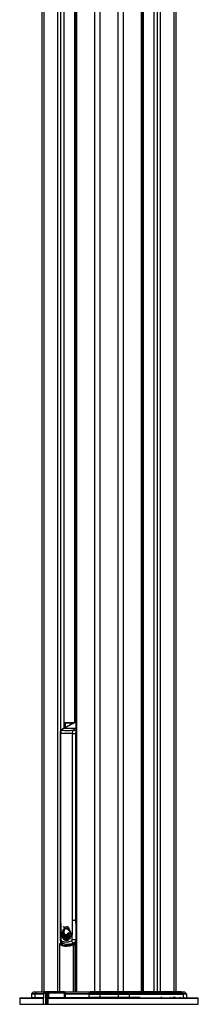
# Model space of a CAD drawing. Header units: millimetres. Extents: x 10 to 13239, y 20 to 10604.
# Tile 102 of 132: x 10162 to 10357, y 883 to 1959. Entities that reach past the tile are written whole.
import ezdxf

# ---------------------------------------------------------------- set-up
doc = ezdxf.new("R2010")
doc.units = ezdxf.units.MM

msp = doc.modelspace()

# ---------------------------------------------------------------- linework, layer by layer
at = {"color": 7, "linetype": 'Continuous', "lineweight": 25}
for p, q in [((10186.49, 896.57), (10186.49, 3770.57)), ((10210.6, 1185.05), (10210.6, 3770.57)), ((10223.17, 3770.57), (10223.17, 896.57)), ((10295.71, 896.57), (10295.71, 2698.17)), ((10308.28, 2690.6), (10308.28, 896.57)), ((10332.39, 2693.35), (10332.39, 896.57)), ((10218.86, 1189.3), (10209.24, 1184.36)), ((10221.66, 1190.59), (10209.78, 1184.48)), ((10222.51, 1184.48), (10209.78, 1184.48)), ((10222.36, 1191.07), (10210.6, 1190.62)), ((10211.66, 1189.99), (10210.96, 1189.99)), ((10220.84, 1190.32), (10220.16, 1190.32)), ((10221.12, 1190.46), (10220.59, 1190.19)), ((10221.87, 1190.78), (10221.12, 1190.46)), ((10222.37, 1191.07), (10222.37, 1191.07)), ((10205.96, 1179.11), (10205.96, 974.57)), ((10206.61, 1179.11), (10206.61, 974.57)), ((10219.5, 1179.11), (10222.96, 1179.11)), ((10219.5, 974.57), (10219.5, 1179.11)), ((10222.96, 1179.11), (10222.96, 974.57)), ((10222.96, 974.57), (10219.5, 974.57)), ((10208.17, 959.12), (10208.18, 959.12)), ((10208.18, 960.33), (10208.25, 960.33)), ((10208.18, 959.12), (10208.19, 960.33)), ((10208.18, 960.33), (10208.19, 960.33)), ((10210.5, 960.18), (10208.18, 959.12)), ((10208.19, 960.33), (10210.28, 960.66)), ((10208.22, 960.72), (10208.41, 961.87)), ((10210.28, 960.66), (10208.22, 960.72)), ((10208.22, 958.62), (10210.5, 960.18)), ((10208.46, 957.29), (10208.22, 958.62)), ((10208.24, 959.12), (10208.31, 959.12)), ((10208.25, 960.33), (10208.26, 960.33)), ((10208.35, 958.62), (10208.28, 958.62)), ((10208.41, 961.87), (10210.07, 961.33)), ((10208.41, 961.87), (10208.41, 961.87)), ((10210.76, 959.8), (10208.46, 957.29)), ((10208.48, 961.87), (10208.55, 961.87)), ((10210.07, 961.33), (10208.51, 962.24)), ((10208.59, 956.81), (10210.76, 959.8)), ((10209.49, 960.63), (10209.56, 960.63)), ((10209.58, 967.98), (10209.89, 967.7)), ((10209.65, 967.98), (10209.85, 967.8)), ((10210.11, 961.33), (10210.07, 961.33)), ((10210.33, 960.66), (10210.28, 960.66)), ((10210.29, 960.64), (10210.47, 960.66)), ((10210.55, 960.18), (10210.5, 960.18)), ((10210.72, 959.58), (10210.88, 959.8)), ((10210.81, 959.8), (10210.76, 959.8)), ((10211.06, 959.46), (10211, 959.46)), ((10211.03, 959.14), (10211.13, 959.46)), ((10211.24, 966.14), (10212.63, 966.72)), ((10211.43, 959.17), (10211.37, 959.17)), ((10211.54, 958.88), (10211.57, 959.17)), ((10211.69, 967.19), (10211.76, 967.19)), ((10211.91, 958.86), (10211.84, 958.86)), ((10212.47, 959.1), (10212.54, 959.1)), ((10212.54, 958.86), (10212.47, 958.86)), ((10212.65, 965.79), (10212.55, 965.79)), ((10212.7, 966.72), (10212.63, 966.72)), ((10212.68, 965.78), (10212.83, 965.74)), ((10213.43, 967.58), (10213.15, 967.45)), ((10213.36, 959.01), (10213.29, 959.01)), ((10214.02, 967.63), (10213.5, 967.58)), ((10214.2, 959.73), (10214.14, 959.73)), ((10214.7, 961.06), (10214.77, 961.06)), ((10214.77, 966.42), (10214.71, 966.42)), ((10214.83, 965.15), (10214.77, 965.15)), ((10214.77, 961.06), (10214.84, 961.06)), ((10214.89, 966), (10214.94, 966)), ((10217.96, 959.8), (10217.67, 957.36)), ((10217.76, 961.07), (10218.05, 960.53)), ((10217.91, 960.53), (10217.92, 960.53)), ((10217.94, 959.8), (10217.96, 959.8)), ((10205.18, 948.42), (10205.18, 897.02)), ((10209.45, 949.71), (10206.09, 949.42)), ((10208.46, 957.29), (10208.46, 957.29)), ((10208.53, 957.29), (10208.6, 957.29)), ((10209.14, 955.48), (10208.59, 956.81)), ((10208.59, 956.81), (10208.59, 956.81)), ((10208.73, 956.81), (10208.66, 956.81)), ((10210.32, 953.88), (10209.4, 955.01)), ((10209.43, 955.01), (10209.4, 955.01)), ((10209.57, 955.01), (10209.5, 955.01)), ((10211.94, 952.91), (10210.71, 953.55)), ((10210.76, 953.55), (10210.71, 953.55)), ((10210.9, 953.55), (10210.83, 953.55)), ((10213.94, 952.88), (10212.47, 952.79)), ((10212.54, 952.79), (10212.47, 952.79)), ((10215.92, 954.11), (10214.45, 953.07)), ((10214.51, 953.07), (10214.58, 953.07)), ((10214.58, 953.07), (10214.65, 953.07)), ((10214.68, 948.57), (10215.39, 948.57)), ((10217.42, 956.56), (10216.37, 954.62)), ((10217.66, 957.36), (10217.67, 957.36)), ((10220.81, 948.42), (10222.13, 948.42)), ((10221.1, 949.94), (10220.86, 950.19)), ((10223.17, 949.55), (10221.4, 949.42)), ((10174.74, 894.1), (10174.61, 890.55)), ((10178.38, 894.1), (10174.74, 894.1)), ((10176.53, 896.27), (10175.03, 894.77)), ((10175.03, 894.77), (10178.62, 894.77)), ((10179.87, 896.27), (10176.53, 896.27)), ((10177.24, 896.57), (10180.46, 896.57)), ((10178.38, 894.1), (10178.28, 890.55)), ((10179.87, 896.27), (10178.62, 894.77)), ((10180.46, 896.57), (10187.9, 896.57)), ((10187.74, 894.84), (10187.45, 883.32)), ((10187.88, 894.83), (10187.6, 883.32)), ((10187.9, 896.56), (10187.84, 895.82)), ((10188.44, 895.82), (10187.84, 895.82)), ((10190.42, 894.83), (10187.88, 894.83)), ((10188.4, 897.02), (10210.27, 897.02)), ((10188.6, 895.82), (10191.12, 895.82)), ((10190.42, 883.32), (10190.42, 894.83)), ((10191.12, 895.82), (10192.57, 895.82)), ((10191.13, 894.83), (10191.13, 883.32)), ((10192.78, 895.33), (10191.48, 895.33)), ((10210.84, 895.82), (10192.57, 895.82)), ((10192.73, 890.56), (10192.78, 895.33)), ((10192.78, 895.33), (10192.78, 895.33)), ((10193.39, 895.33), (10193.39, 895.32)), ((10210.73, 895.33), (10193.39, 895.33)), ((10210.82, 890.55), (10210.72, 894.1)), ((10210.73, 895.11), (10210.73, 895.33)), ((10210.77, 896.57), (10238.79, 896.57)), ((10210.84, 895.82), (10210.77, 896.56)), ((10211.42, 895.67), (10211.46, 894.77)), ((10211.46, 894.77), (10237.56, 894.77)), ((10211.56, 894.1), (10211.66, 890.55)), ((10237.4, 894.1), (10211.56, 894.1)), ((10237.4, 894.1), (10237.33, 890.55)), ((10237.4, 894.1), (10249.45, 894.1)), ((10238.4, 896.27), (10237.56, 894.77)), ((10249.45, 894.77), (10237.56, 894.77)), ((10238.4, 896.27), (10249.45, 896.27)), ((10249.45, 896.57), (10238.79, 896.57)), ((10269.43, 896.57), (10249.45, 896.57)), ((10249.45, 896.27), (10249.45, 894.77)), ((10249.45, 896.27), (10269.43, 896.27)), ((10269.43, 894.77), (10249.45, 894.77)), ((10249.45, 894.1), (10249.45, 890.55)), ((10249.45, 894.1), (10269.43, 894.1)), ((10280.09, 896.57), (10269.43, 896.57)), ((10269.43, 896.27), (10269.43, 894.77)), ((10269.43, 896.27), (10280.48, 896.27)), ((10281.31, 894.77), (10269.43, 894.77)), ((10269.43, 894.1), (10269.43, 890.55)), ((10269.43, 894.1), (10281.48, 894.1)), ((10338.42, 896.57), (10280.09, 896.57)), ((10280.48, 896.27), (10281.31, 894.77)), ((10280.48, 896.27), (10339.01, 896.27)), ((10340.26, 894.77), (10281.31, 894.77)), ((10281.48, 894.1), (10281.55, 890.55)), ((10281.48, 894.1), (10340.5, 894.1)), ((10338.42, 896.57), (10341.64, 896.57)), ((10339.01, 896.27), (10340.26, 894.77)), ((10342.35, 896.27), (10339.01, 896.27)), ((10340.26, 894.77), (10343.85, 894.77)), ((10340.5, 894.1), (10340.6, 890.55)), ((10344.14, 894.1), (10340.5, 894.1)), ((10342.35, 896.27), (10343.85, 894.77)), ((10344.14, 894.1), (10344.27, 890.55)), ((10162.01, 889.58), (10161.84, 883.32)), ((10162.51, 890.07), (10187.62, 890.07)), ((10173.16, 890.35), (10173.16, 890.07)), ((10173.21, 890.32), (10173.21, 890.07)), ((10174.61, 890.55), (10178.28, 890.55)), ((10187.6, 883.32), (10190.42, 883.32)), ((10191.13, 883.32), (10191.87, 883.32)), ((10191.87, 883.32), (10191.91, 889.58)), ((10192.6, 890.56), (10192.73, 890.56)), ((10192.96, 890.07), (10356.37, 890.07)), ((10193.34, 890.55), (10210.82, 890.55)), ((10211.66, 890.55), (10237.33, 890.55)), ((10249.45, 890.55), (10237.33, 890.55)), ((10269.43, 890.55), (10249.45, 890.55)), ((10281.55, 890.55), (10269.43, 890.55)), ((10293.6, 890.32), (10293.6, 890.07)), ((10296.27, 890.35), (10296.27, 890.07)), ((10297.09, 890.35), (10297.09, 890.07)), ((10298, 890.35), (10298, 890.07)), ((10299.3, 890.35), (10299.3, 890.07)), ((10301.04, 890.35), (10301.04, 890.07)), ((10301.08, 890.32), (10301.08, 890.35)), ((10302.64, 890.07), (10302.64, 890.35)), ((10305.04, 890.07), (10305.04, 890.35)), ((10307.51, 890.07), (10307.51, 890.35)), ((10309.59, 890.07), (10309.59, 890.35)), ((10310.73, 890.07), (10310.73, 890.35)), ((10310.81, 890.07), (10310.81, 890.35)), ((10312.72, 890.35), (10312.72, 890.07)), ((10315.19, 890.07), (10315.19, 890.35)), ((10315.36, 890.32), (10316.18, 890.32)), ((10316.18, 890.32), (10316.18, 890.07)), ((10316.18, 890.32), (10317.17, 890.32)), ((10317.17, 890.32), (10317.17, 890.07)), ((10317.17, 890.32), (10318.19, 890.32)), ((10318.19, 890.32), (10318.19, 890.07)), ((10318.19, 890.32), (10319.18, 890.32)), ((10318.25, 890.35), (10318.25, 890.32)), ((10319.18, 890.32), (10319.18, 890.07)), ((10321.12, 890.32), (10321.12, 890.07)), ((10322.36, 890.32), (10322.36, 890.07)), ((10324.5, 890.07), (10324.5, 890.35)), ((10324.5, 890.32), (10324.83, 890.32)), ((10324.83, 890.32), (10324.83, 890.07)), ((10325.24, 890.32), (10325.24, 890.07)), ((10325.24, 890.32), (10325.86, 890.32)), ((10325.86, 890.32), (10325.86, 890.07)), ((10326.23, 890.32), (10326.28, 890.32)), ((10326.28, 890.32), (10326.28, 890.07)), ((10326.28, 890.32), (10326.46, 890.32)), ((10326.46, 890.32), (10326.46, 890.07)), ((10327.16, 890.32), (10327.16, 890.07)), ((10328.34, 890.32), (10328.34, 890.07)), ((10328.72, 890.07), (10328.72, 890.35)), ((10328.88, 890.32), (10330.63, 890.32)), ((10330.63, 890.32), (10330.63, 890.07)), ((10330.63, 890.32), (10331.39, 890.32)), ((10331.39, 890.32), (10331.39, 890.07)), ((10331.48, 890.07), (10331.48, 890.32)), ((10331.51, 890.32), (10332.61, 890.32)), ((10332.16, 890.35), (10332.16, 890.32)), ((10332.53, 890.35), (10332.53, 890.32)), ((10332.61, 890.32), (10332.61, 890.07)), ((10332.95, 890.32), (10332.95, 890.07)), ((10332.95, 890.32), (10333.76, 890.32)), ((10333.76, 890.32), (10333.76, 890.07)), ((10334.44, 890.35), (10334.44, 890.07)), ((10336.43, 890.07), (10336.43, 890.35)), ((10336.6, 890.32), (10338.57, 890.32)), ((10338.57, 890.32), (10338.57, 890.07)), ((10338.57, 890.32), (10338.77, 890.32)), ((10338.77, 890.32), (10338.77, 890.07)), ((10338.77, 890.32), (10338.96, 890.32)), ((10338.96, 890.32), (10338.96, 890.07)), ((10339.39, 890.07), (10339.39, 890.35)), ((10341.86, 890.32), (10341.86, 890.07)), ((10342.81, 890.07), (10342.81, 890.35)), ((10345.71, 890.07), (10345.71, 890.35)), ((10357.04, 883.32), (10356.87, 889.58))]:
    msp.add_line(p, q, dxfattribs=at)
at = {"color": 8, "linetype": 'Continuous', "lineweight": 25}
for p, q in [((10188.17, 3770.57), (10188.17, 896.96)), ((10203.41, 897.02), (10203.41, 3770.57)), ((10206.49, 3770.57), (10206.49, 1181.51)), ((10210.39, 1184.94), (10210.39, 3770.57)), ((10223.86, 3770.57), (10223.86, 896.57)), ((10243.91, 896.57), (10243.91, 3770.57)), ((10249.45, 3770.57), (10249.45, 896.57)), ((10269.43, 896.57), (10269.43, 3770.57)), ((10274.97, 3770.57), (10274.97, 896.57)), ((10222.23, 1191.06), (10222.23, 3076.81)), ((10295.02, 896.57), (10295.02, 2699.71)), ((10296.65, 2695.26), (10296.65, 896.57)), ((10308.49, 2690.6), (10308.49, 896.57)), ((10312.38, 896.57), (10312.38, 2690.6)), ((10315.47, 2690.6), (10315.47, 896.57)), ((10330.71, 896.57), (10330.71, 2692.78)), ((10222.37, 1191.07), (10210.6, 1190.62)), ((10210.6, 1190.49), (10211.31, 1190.49)), ((10210.96, 1189.99), (10210.6, 1189.99)), ((10210.96, 1185.24), (10210.96, 1189.99)), ((10211.31, 1190.49), (10222.26, 1190.88)), ((10219.56, 1190.27), (10211.66, 1189.99)), ((10211.66, 1189.99), (10211.66, 1185.6)), ((10223.17, 1190.59), (10221.66, 1190.59)), ((10223.17, 1190.99), (10222.26, 1190.84)), ((10222.51, 1184.48), (10223.17, 1184.82)), ((10205.96, 1179.11), (10206.61, 1179.11)), ((10205.96, 974.57), (10206.61, 974.57)), ((10222.96, 974.57), (10223.17, 977.81)), ((10211.3, 966.14), (10211.24, 966.14)), ((10213.36, 967.58), (10213.29, 967.58)), ((10205.44, 948.42), (10205.18, 948.42)), ((10205.44, 948.42), (10205.44, 897.02)), ((10209.63, 949.62), (10206.43, 949.35)), ((10206.43, 949.35), (10207.49, 948.84)), ((10206.49, 952.34), (10206.49, 949.45)), ((10220.81, 896.57), (10220.81, 948.42)), ((10222.13, 948.42), (10222.13, 896.57)), ((10187.72, 894.1), (10178.38, 894.1)), ((10178.62, 894.77), (10187.74, 894.77)), ((10187.88, 896.27), (10179.87, 896.27)), ((10210.77, 896.56), (10187.9, 896.56)), ((10238.4, 896.27), (10210.8, 896.27)), ((10161.84, 883.32), (10187.45, 883.32)), ((10187.61, 889.58), (10162.01, 889.58)), ((10178.28, 890.55), (10187.63, 890.55)), ((10187.45, 883.32), (10187.6, 883.32)), ((10192.57, 883.32), (10357.04, 883.32)), ((10356.87, 889.58), (10192.6, 889.58)), ((10293.35, 890.55), (10281.55, 890.55)), ((10317.2, 890.55), (10316.24, 890.55)), ((10327.02, 890.55), (10326.66, 890.55)), ((10331.97, 890.55), (10329.03, 890.55)), ((10337.67, 890.55), (10336.82, 890.55)), ((10340.6, 890.55), (10341.5, 890.55)), ((10343.61, 890.55), (10344.27, 890.55))]:
    msp.add_line(p, q, dxfattribs=at)
at = {"color": 8, "linetype": 'Continuous', "lineweight": 25, "flags": 128}
for points in [[(10209.24, 1184.36), (10209.44, 1184.44), (10209.78, 1184.48)], [(10222.51, 1184.48), (10222.86, 1184.44), (10223.17, 1184.33)], [(10206.43, 949.35), (10206.25, 949.41), (10206.09, 949.42)], [(10218.7, 948.98), (10219.02, 948.87), (10219.8, 948.63)], [(10220.81, 948.42), (10220.76, 948.6), (10220.75, 948.77), (10220.76, 948.93), (10220.8, 949.07), (10220.87, 949.19), (10220.96, 949.27), (10220.99, 949.3)], [(10222.13, 948.42), (10222.1, 948.66), (10222.03, 948.89), (10221.93, 949.09), (10221.81, 949.25), (10221.66, 949.36), (10221.5, 949.41), (10221.4, 949.42)]]:
    msp.add_lwpolyline(points, dxfattribs=at)
at = {"color": 7, "linetype": 'Continuous', "lineweight": 25, "flags": 128}
for points in [[(10210.29, 961.42), (10210.19, 962.18), (10210.25, 963.27), (10210.57, 964.28), (10211.09, 965.08), (10211.78, 965.6), (10212.54, 965.78)], [(10210.39, 959.99), (10210.41, 960), (10210.69, 960.18)], [(10210.6, 959.34), (10210.68, 959.44), (10210.95, 959.8)], [(10211.83, 967.19), (10211.47, 967.21), (10211.34, 967.23)], [(10211.83, 967.19), (10211.47, 967.21), (10211.34, 967.23)], [(10218.83, 948.31), (10218.6, 948.38), (10217.75, 948.69)], [(10221.5, 950.03), (10221.34, 949.97), (10221.1, 949.94)], [(10193.39, 895.32), (10193.38, 894.32), (10193.34, 890.55)], [(10249.45, 896.27), (10249.45, 896.34), (10249.45, 896.4), (10249.45, 896.45), (10249.45, 896.49), (10249.45, 896.52), (10249.45, 896.55), (10249.45, 896.56), (10249.45, 896.57)], [(10249.45, 894.1), (10249.45, 894.19), (10249.45, 894.29), (10249.45, 894.38), (10249.45, 894.47), (10249.45, 894.55), (10249.45, 894.63), (10249.45, 894.7), (10249.45, 894.77)], [(10269.43, 896.57), (10269.43, 896.56), (10269.43, 896.55), (10269.43, 896.52), (10269.43, 896.49), (10269.43, 896.45), (10269.43, 896.4), (10269.43, 896.34), (10269.43, 896.27)], [(10269.43, 894.1), (10269.43, 894.19), (10269.43, 894.29), (10269.43, 894.38), (10269.43, 894.47), (10269.43, 894.55), (10269.43, 894.63), (10269.43, 894.7), (10269.43, 894.77)], [(10192.6, 889.58), (10192.6, 888.58), (10192.57, 884.58), (10192.57, 883.32)], [(10193.34, 890.55), (10193.34, 890.45), (10193.32, 890.36), (10193.3, 890.28), (10193.26, 890.21), (10193.22, 890.15), (10193.18, 890.1), (10193.13, 890.08), (10193.08, 890.07)], [(10237.06, 890.07), (10237.11, 890.08), (10237.16, 890.1), (10237.21, 890.15), (10237.25, 890.21), (10237.28, 890.28), (10237.31, 890.36), (10237.33, 890.45), (10237.33, 890.55)], [(10249.45, 890.07), (10249.45, 890.08), (10249.45, 890.1), (10249.45, 890.15), (10249.45, 890.21), (10249.45, 890.28), (10249.45, 890.36), (10249.45, 890.45), (10249.45, 890.55)], [(10269.43, 890.07), (10269.43, 890.08), (10269.43, 890.1), (10269.43, 890.15), (10269.43, 890.21), (10269.43, 890.28), (10269.43, 890.36), (10269.43, 890.45), (10269.43, 890.55)], [(10281.82, 890.07), (10281.77, 890.08), (10281.72, 890.1), (10281.67, 890.15), (10281.63, 890.21), (10281.6, 890.28), (10281.57, 890.36), (10281.55, 890.45), (10281.55, 890.55)]]:
    msp.add_lwpolyline(points, dxfattribs=at)
at = {"color": 7, "linetype": 'Continuous', "lineweight": 25}
for centre, radius, start, end in [((10212.53, 1179.35), 5.82, 118.20232, 144.93845), ((10211.41, 1190.05), 0.451, 103.1991, 187.68203), ((10211.21, 1190.04), 0.454, 352.9176, 77.60947), ((10220.44, 1185.38), 4.94, 93.25692, 148.86876), ((10225.26, 1179.35), 5.82, 118.20232, 144.93845), ((10223.72, 1186.58), 4.51, 108.88183, 117.2643), ((10217.93, 959.67), 9.78, 176.16291, 183.25956), ((10206.03, 967.09), 8.26, 285.03225, 303.19023), ((10208.24, 967.08), 6.75, 269.49058, 288.02581), ((10217.53, 959.72), 9.37, 166.68474, 173.83114), ((10209.56, 970.16), 9.53, 261.84626, 274.58912), ((10204.75, 966.35), 8.47, 294.16442, 313.26497), ((10217.49, 959.62), 9.33, 186.15528, 194.49559), ((10218, 959.67), 9.78, 176.16291, 183.25956), ((10206.1, 967.09), 8.26, 285.03225, 303.19023), ((10208.31, 967.08), 6.75, 269.49058, 288.02581), ((10217.6, 959.72), 9.37, 166.68474, 173.83114), ((10209.64, 970.16), 9.53, 261.84626, 274.58912), ((10204.82, 966.35), 8.47, 294.16442, 313.26497), ((10217.56, 959.62), 9.33, 186.15528, 194.49559), ((10208.38, 967.08), 6.75, 269.49058, 288.02581), ((10209.7, 970.1), 9.47, 261.82102, 270.029), ((10204.89, 966.35), 8.47, 294.16442, 313.26497), ((10217.63, 959.62), 9.33, 186.15528, 194.49559), ((10211.58, 968.91), 7.72, 245.75182, 259.06103), ((10199.66, 967.89), 13.78, 309.69001, 324.05736), ((10211.65, 968.91), 7.72, 245.75182, 259.06103), ((10214.6, 960.82), 6.25, 121.7828, 166.83741), ((10214.55, 971.03), 10.66, 235.50554, 245.44773), ((10199.73, 967.89), 13.78, 309.69001, 324.05736), ((10199.84, 967.77), 13.62, 309.64956, 322.13314), ((10211.76, 969.02), 7.83, 245.80833, 255.86533), ((10214.67, 960.82), 6.25, 121.7828, 166.83741), ((10214.62, 971.03), 10.66, 235.50554, 245.44773), ((10198.91, 966.32), 13.57, 315.52212, 331.28047), ((10198.98, 966.32), 13.57, 315.52212, 331.28047), ((10199.05, 966.32), 13.57, 315.52212, 331.28047), ((10196.83, 963.82), 14.89, 325.90295, 342.94236), ((10197.11, 963.7), 14.65, 325.83462, 339.96792), ((10197.11, 963.7), 14.64, 325.83461, 339.96793), ((10193.6, 963.35), 17.89, 332.22683, 347.42422), ((10193.67, 963.35), 17.89, 332.22683, 347.42422), ((10212.45, 970.73), 4.02, 223.05158, 273.56719), ((10211.75, 970.78), 3.58, 231.2911, 296.67785), ((10193.74, 963.35), 17.89, 332.22683, 347.42422), ((10209.64, 970.16), 9.53, 269.99633, 274.58646), ((10211.96, 970.94), 3.75, 232.04865, 269.14678), ((10184.45, 961.87), 27.11, 342.87642, 354.28154), ((10184.62, 961.84), 27.01, 342.86606, 353.00598), ((10195.66, 964.33), 16.29, 337.41829, 342.60016), ((10190.85, 958.78), 20.59, 345.29297, 1.07423), ((10190.92, 958.78), 20.59, 345.29297, 1.07423), ((10190.99, 958.78), 20.59, 345.29297, 1.07423), ((10214.76, 959.78), 7.24, 106.54274, 118.52169), ((10214.83, 959.78), 7.24, 106.54274, 118.52169), ((10192.21, 953.74), 20.35, 357.30619, 14.56746), ((10191.35, 955.54), 20.83, 352.74267, 9.1805), ((10192.28, 953.74), 20.35, 357.30619, 14.56746), ((10192.36, 953.74), 20.35, 357.30619, 14.56746), ((10191.39, 955.54), 20.86, 352.75002, 7.16477), ((10196.71, 950.25), 18.02, 8.99613, 28.55309), ((10194.58, 951.3), 19.49, 4.65728, 22.83344), ((10196.78, 950.25), 18.02, 8.99613, 28.55309), ((10212.45, 961.14), 2.05, 276.12739, 324.94858), ((10196.85, 950.25), 18.02, 8.99613, 28.55309), ((10194.5, 951.28), 19.64, 4.69534, 20.88787), ((10204.73, 949.78), 12.63, 22.51979, 46.90216), ((10201.3, 949.47), 15.38, 17.55942, 38.349), ((10204.8, 949.78), 12.63, 22.51979, 46.90216), ((10204.87, 949.78), 12.63, 22.51979, 46.90216), ((10201.26, 949.42), 15.5, 17.60244, 37.01854), ((10210.16, 950.1), 10.45, 44.0604, 67.21861), ((10206.88, 949.07), 12.93, 35.37381, 55.49599), ((10210.23, 950.1), 10.45, 44.0604, 67.21861), ((10210.3, 950.1), 10.45, 44.0604, 67.21861), ((10206.91, 949.04), 12.98, 35.39367, 54.83259), ((10213.41, 952.91), 8.25, 56.65297, 81.03188), ((10213.48, 952.91), 8.25, 56.65297, 81.03188), ((10197.9, 950.55), 22.36, 26.50214, 40.77611), ((10197.97, 950.55), 22.36, 26.50214, 40.77611), ((10198.32, 950.76), 22.01, 29.13212, 40.83135), ((10195.54, 952.16), 23.88, 20.49913, 33.31406), ((10213.5, 952.8), 8.37, 56.74016, 76.11861), ((10195.61, 952.16), 23.88, 20.49913, 33.31406), ((10208.39, 959.66), 9.56, 346.09441, 0.83803), ((10208.46, 959.66), 9.56, 346.09441, 0.83803), ((10206.18, 948.42), 1, 94.91546, 180), ((10206.6, 948.17), 1.19, 98.34089, 167.79936), ((10216.13, 959.21), 7.91, 197.63703, 208.15376), ((10216.2, 959.21), 7.91, 197.63703, 208.15376), ((10216.27, 959.21), 7.91, 197.63703, 208.15376), ((10214.38, 958.16), 5.87, 212.44673, 226.81506), ((10214.49, 958.19), 5.91, 212.47415, 225.41544), ((10214.52, 958.16), 5.87, 212.44673, 226.81506), ((10213.24, 956.82), 4.1, 232.81227, 252.54633), ((10213.38, 956.82), 4.1, 232.81227, 252.54633), ((10213.05, 956.24), 3.49, 261.63465, 285.86361), ((10212.61, 957.24), 4.59, 294.50967, 316.8935), ((10210.57, 958.94), 7.25, 323.44218, 340.82792), ((10210.64, 958.94), 7.25, 323.44218, 340.82792), ((10221.46, 953.14), 3, 191.83708, 258.54505), ((10222.92, 1048.98), 95.12, 267.80964, 270.1573), ((10221.47, 948.42), 1, 94.27551, 118.59275), ((10175.74, 894.07), 1, 135, 178), ((10177.24, 895.57), 1, 90, 135), ((10179.48, 894.08), 1.1, 141.2019, 178.9958), ((10180.48, 895.8), 0.77, 91.16368, 141.73675), ((10188.4, 896.52), 0.5, 90, 175), ((10188.44, 895.32), 0.5, 90, 159.68863), ((10190.78, 877.78), 17.06, 88.81248, 91.18752), ((10191.04, 895.38), 0.443, 352.70162, 78.7741), ((10193.26, 907.47), 12.16, 267.74044, 270.63616), ((10193.08, 904.94), 9.61, 268.16929, 271.83071), ((10210.23, 895.32), 0.5, 1.98651, 90.00627), ((10210.27, 896.52), 0.5, 5, 90), ((10211.14, 897.62), 3.54, 263.22778, 276.77222), ((10211.23, 895.23), 0.514, 193.41294, 297.66595), ((10238.88, 894.1), 1.47, 152.90347, 180.01596), ((10238.84, 896.09), 0.483, 96.39593, 157.18679), ((10280.04, 896.09), 0.483, 22.81321, 83.60407), ((10280, 894.1), 1.47, 359.98404, 27.09653), ((10338.4, 895.8), 0.77, 38.26325, 88.83632), ((10339.4, 894.08), 1.1, 1.0042, 38.7981), ((10341.64, 895.57), 1, 45, 90), ((10343.14, 894.07), 1, 2, 45), ((10162.09, 883.32), 0.25, 178.5, 270), ((10162.51, 889.57), 0.5, 90, 178.5), ((10174.11, 890.57), 0.5, 270, 358), ((10177.82, 890.53), 0.461, 275.49035, 2.97626), ((10187.28, 890.57), 0.5, 270, 313.92442), ((10187.7, 883.32), 0.25, 179.28744, 270), ((10187.82, 883.29), 0.225, 171.18919, 258.39276), ((10190.64, 883.29), 0.225, 171.18919, 258.39276), ((10190.91, 883.29), 0.225, 281.60855, 8.809), ((10191.65, 883.29), 0.225, 281.60855, 8.809), ((10192.34, 903.09), 13.51, 268.16023, 271.11396), ((10192.79, 883.29), 0.225, 170.34508, 257.10017), ((10193.04, 890.5), 0.444, 172.70409, 258.75844), ((10193.17, 890.5), 0.444, 172.70409, 258.75844), ((10193.21, 902.87), 12.32, 267.75059, 270.59945), ((10211.32, 890.57), 0.499, 181.83426, 269.81177), ((10211.24, 894.24), 3.72, 263.55798, 276.44202), ((10211.22, 890.49), 0.437, 282.72034, 7.37053), ((10344.77, 890.57), 0.5, 182, 210.68315), ((10356.37, 889.57), 0.5, 1.5, 90), ((10356.79, 883.32), 0.25, 270, 1.5)]:
    msp.add_arc(centre, radius, start, end, dxfattribs=at)
at = {"color": 8, "linetype": 'Continuous', "lineweight": 25}
for centre, radius, start, end in [((10221.65, 1189.42), 1.17, 89.43986, 116.90227), ((10222.26, 1189.63), 1.21, 89.81856, 108.79612), ((10207.67, 1181.8), 0.896, 83.79454, 140.63444), ((10220.06, 1178.58), 4.14, 41.21612, 83.93767), ((10206.73, 950.59), 3.34, 88.55487, 99.84892), ((10209.27, 951.83), 1.88, 158.48896, 231.72077), ((10189.26, 954.23), 59.41, 268.52956, 268.67075), ((10341.18, 890.56), 0.575, 181.43348, 206.00405)]:
    msp.add_arc(centre, radius, start, end, dxfattribs=at)
for centre, major_axis, ratio, start_param, end_param in [((10217.07, 972.11), (3.3, 23.43), 0.7000837, 3.2399493, 3.5833907), ((9950.25, 975.13), (413.59, 0), 0.0857028, 5.4297005, 5.4330512)]:
    msp.add_ellipse(centre, major_axis=major_axis, ratio=ratio, start_param=start_param, end_param=end_param, dxfattribs=at)
at = {"color": 7, "linetype": 'Continuous', "lineweight": 25}
for centre, major_axis, ratio, start_param, end_param in [((10188.59, 894.82), (0.012, 1), 0.7070529, 0.008726, 1.562069), ((10191.13, 894.82), (-0.012, 1), 0.7070529, 6.2744593, 7.8278024), ((10191.48, 894.83), (-0.012, 0.5), 0.7068915, 6.2657426, 7.8190857), ((10190.78, 883.32), (0.5, 0), 0.0123388, 0.7855505, 2.3560422)]:
    msp.add_ellipse(centre, major_axis=major_axis, ratio=ratio, start_param=start_param, end_param=end_param, dxfattribs=at)
for points, knots in [([(10209.24, 1184.36), (10208.98, 1184.21), (10208.33, 1183.83), (10207.58, 1183.15), (10207.14, 1182.58), (10206.98, 1182.37)], [0, 0, 0, 0, 0.3024858, 0.7455661, 1, 1, 1, 1]), ([(10220.6, 1190.18), (10220.52, 1190.14), (10220.4, 1190.08), (10220.18, 1189.91), (10219.65, 1189.67), (10219.19, 1189.45), (10218.86, 1189.29)], [0, 0, 0, 0, 0.257965, 0.4557255, 0.6035362, 1, 1, 1, 1]), ([(10223.17, 1191.01), (10222.92, 1191), (10222.47, 1190.98), (10222.06, 1190.83), (10221.88, 1190.76)], [0, 0, 0, 0, 0.5618671, 1, 1, 1, 1]), ([(10206.98, 1182.37), (10206.97, 1182.35), (10206.7, 1182.06), (10206.36, 1181.31), (10206.01, 1180.23), (10205.99, 1179.46), (10205.98, 1179.11)], [0, 0, 0, 0, 0.0212103, 0.3537525, 0.6987575, 1, 1, 1, 1]), ([(10207.76, 1182.7), (10207.71, 1182.62), (10207.36, 1182.14), (10206.8, 1181), (10206.68, 1179.77), (10206.61, 1179.11)], [0, 0, 0, 0, 0.0809631, 0.5029483, 1, 1, 1, 1]), ([(10219.5, 1179.11), (10218.84, 1179.07), (10216.66, 1178.95), (10212.28, 1178.82), (10208.75, 1179), (10206.61, 1179.11)], [0, 0, 0, 0, 0.149319, 0.4868131, 1, 1, 1, 1]), ([(10207.76, 1182.7), (10208.75, 1182.53), (10210.73, 1182.19), (10214.26, 1182.03), (10217.54, 1182.27), (10219.77, 1182.59), (10220.49, 1182.7)], [0, 0, 0, 0, 0.2612514, 0.5245178, 0.8454398, 1, 1, 1, 1]), ([(10219.5, 1179.11), (10219.55, 1179.77), (10219.62, 1181), (10220.13, 1182.14), (10220.44, 1182.62), (10220.49, 1182.7)], [0, 0, 0, 0, 0.4970517, 0.9190369, 1, 1, 1, 1]), ([(10205.98, 974.57), (10205.98, 971.34), (10205.97, 964.45), (10206.1, 957.55), (10206.18, 953.88)], [0, 0, 0, 0, 0.4679221, 1, 1, 1, 1]), ([(10206.61, 974.57), (10206.62, 972.02), (10206.63, 965.14), (10206.74, 958.26), (10206.81, 953.93)], [0, 0, 0, 0, 0.370217, 1, 1, 1, 1]), ([(10219.29, 953.93), (10219.36, 958.26), (10219.49, 965.14), (10219.5, 972.02), (10219.5, 974.57)], [0, 0, 0, 0, 0.629783, 1, 1, 1, 1]), ([(10208.51, 962.24), (10208.75, 962.94), (10209.25, 964.32), (10210.3, 965.55), (10211.02, 966), (10211.24, 966.14)], [0, 0, 0, 0, 0.4088188, 0.8176277, 1, 1, 1, 1]), ([(10211, 959.46), (10210.76, 958.74), (10210.25, 957.3), (10209.51, 956.09), (10209.14, 955.48)], [0, 0, 0, 0, 0.4921363, 1, 1, 1, 1]), ([(10209.4, 955.01), (10209.73, 955.7), (10210.39, 957.08), (10210.8, 958.66), (10211, 959.46)], [0, 0, 0, 0, 0.4929531, 1, 1, 1, 1]), ([(10209.48, 967.98), (10209.97, 967.69), (10210.95, 967.11), (10212.3, 967.16), (10213.05, 967.48), (10213.29, 967.58)], [0, 0, 0, 0, 0.40731149, 0.81462962, 1, 1, 1, 1]), ([(10212.63, 966.72), (10212.06, 966.73), (10210.93, 966.77), (10209.96, 967.58), (10209.48, 967.98)], [0, 0, 0, 0, 0.4994666, 1, 1, 1, 1]), ([(10212.47, 965.78), (10212.21, 965.75), (10211.68, 965.67), (10210.98, 965.1), (10210.45, 964.25), (10210.15, 963.19), (10210.11, 962.05), (10210.33, 960.95), (10210.79, 960.02), (10211.45, 959.36), (10212.22, 959.05), (10213.03, 959.12), (10213.77, 959.57), (10214.33, 960.26), (10214.54, 960.82), (10214.63, 961.06)], [0, 0, 0, 0, 0.0786963, 0.1573915, 0.2360909, 0.3148007, 0.3934984, 0.4721792, 0.550866, 0.6295728, 0.7082788, 0.7869751, 0.8656636, 0.9443566, 1, 1, 1, 1]), ([(10211.37, 959.17), (10211.26, 958.27), (10211.03, 956.46), (10210.56, 954.75), (10210.32, 953.88)], [0, 0, 0, 0, 0.4954074, 1, 1, 1, 1]), ([(10210.71, 953.55), (10210.91, 954.45), (10211.32, 956.27), (10211.35, 958.19), (10211.37, 959.17)], [0, 0, 0, 0, 0.4907587, 1, 1, 1, 1]), ([(10211.84, 958.86), (10211.95, 958.05), (10212.15, 956.41), (10212.11, 954.4), (10211.98, 953.24), (10211.94, 952.91)], [0, 0, 0, 0, 0.41092386, 0.83375908, 1, 1, 1, 1]), ([(10212.47, 952.79), (10212.48, 953.6), (10212.5, 955.26), (10212.22, 957.3), (10211.94, 958.48), (10211.84, 958.86)], [0, 0, 0, 0, 0.39547912, 0.80240946, 1, 1, 1, 1]), ([(10214.77, 965.15), (10214.72, 965.19), (10214.55, 965.3), (10214.16, 965.26), (10213.66, 965.48), (10213.09, 965.75), (10212.68, 965.77), (10212.47, 965.78)], [0, 0, 0, 0, 0.0766786, 0.2283283, 0.480719, 0.7367172, 1, 1, 1, 1]), ([(10212.47, 958.86), (10212.75, 958.13), (10213.32, 956.64), (10213.76, 954.59), (10213.89, 953.31), (10213.94, 952.88)], [0, 0, 0, 0, 0.39255261, 0.79649078, 1, 1, 1, 1]), ([(10214.45, 953.07), (10214.29, 953.86), (10213.96, 955.47), (10213.24, 957.39), (10212.68, 958.47), (10212.47, 958.86)], [0, 0, 0, 0, 0.3811394, 0.7733008, 1, 1, 1, 1]), ([(10212.54, 965.78), (10212.97, 965.68), (10213.59, 965.54), (10214.27, 965.27), (10214.62, 965.28), (10214.76, 965.2), (10214.83, 965.15)], [0, 0, 0, 0, 0.5598874, 0.8057962, 0.9035606, 1, 1, 1, 1]), ([(10212.61, 965.78), (10212.9, 965.76), (10213.44, 965.72), (10214.05, 965.31), (10214.5, 965.28), (10214.75, 965.26), (10214.86, 965.18), (10214.9, 965.15)], [0, 0, 0, 0, 0.3699321, 0.6829786, 0.8410309, 0.9422539, 1, 1, 1, 1]), ([(10213.29, 967.58), (10213.5, 967.63), (10213.9, 967.74), (10214.51, 967.57), (10214.99, 967.14), (10215.33, 966.52), (10215.5, 965.86), (10215.46, 965.45), (10215.45, 965.28)], [0, 0, 0, 0, 0.2033049, 0.3772317, 0.5573781, 0.7229111, 0.8900663, 1, 1, 1, 1]), ([(10213.29, 959.01), (10213.71, 958.44), (10214.55, 957.3), (10215.39, 955.58), (10215.79, 954.47), (10215.92, 954.11)], [0, 0, 0, 0, 0.3959351, 0.8033569, 1, 1, 1, 1]), ([(10216.37, 954.62), (10216.06, 955.25), (10215.43, 956.52), (10214.36, 957.96), (10213.6, 958.71), (10213.29, 959.01)], [0, 0, 0, 0, 0.3664215, 0.7434704, 1, 1, 1, 1]), ([(10215.49, 965.28), (10215.51, 965.47), (10215.54, 965.85), (10215.37, 966.58), (10214.93, 967.33), (10214.15, 967.77), (10213.62, 967.64), (10213.36, 967.58)], [0, 0, 0, 0, 0.1258734, 0.2511602, 0.5007253, 0.7496375, 1, 1, 1, 1]), ([(10215.57, 965.28), (10215.58, 965.47), (10215.61, 965.85), (10215.47, 966.43), (10215.22, 966.98), (10214.82, 967.43), (10214.32, 967.7), (10213.98, 967.66), (10213.82, 967.64)], [0, 0, 0, 0, 0.1438051, 0.2868845, 0.4495434, 0.6371295, 0.8301333, 1, 1, 1, 1]), ([(10213.82, 965.48), (10213.87, 965.47), (10214.11, 965.41), (10214.41, 965.27), (10214.76, 965.28), (10214.9, 965.2), (10214.97, 965.15)], [0, 0, 0, 0, 0.1313761, 0.6167115, 0.8096633, 1, 1, 1, 1]), ([(10215.57, 965.28), (10215.58, 965.47), (10215.61, 965.85), (10215.44, 966.58), (10215, 967.31), (10214.44, 967.7), (10214.12, 967.65), (10214.07, 967.65)], [0, 0, 0, 0, 0.1578568, 0.314978, 0.6279557, 0.9401144, 1, 1, 1, 1]), ([(10214.14, 959.73), (10214.72, 959.3), (10215.9, 958.43), (10216.91, 957.19), (10217.42, 956.56)], [0, 0, 0, 0, 0.4931822, 1, 1, 1, 1]), ([(10217.67, 957.36), (10217.12, 957.86), (10216.01, 958.85), (10214.77, 959.44), (10214.14, 959.73)], [0, 0, 0, 0, 0.4927114, 1, 1, 1, 1]), ([(10214.6, 966.35), (10214.61, 966.36), (10214.62, 966.38), (10214.64, 966.41), (10214.69, 966.43), (10214.77, 966.42), (10214.87, 966.37), (10214.95, 966.29), (10214.99, 966.21), (10215.01, 966.15), (10215.01, 966.1), (10215, 966.07), (10214.98, 966.03), (10214.95, 966.01), (10214.89, 965.99), (10214.81, 966.01), (10214.71, 966.06), (10214.64, 966.15), (10214.6, 966.22), (10214.59, 966.28), (10214.59, 966.32), (10214.6, 966.34), (10214.6, 966.35)], [0, 0, 0, 0, 0.0245106, 0.0489215, 0.0887838, 0.1535274, 0.255543, 0.3608773, 0.4093265, 0.4500827, 0.4770882, 0.5042486, 0.5276257, 0.5576558, 0.6023904, 0.6762556, 0.7855105, 0.8729196, 0.9199239, 0.9562111, 0.9822341, 1, 1, 1, 1]), ([(10214.63, 961.06), (10215.2, 960.94), (10216.33, 960.71), (10217.41, 960.11), (10217.96, 959.8)], [0, 0, 0, 0, 0.4934473, 1, 1, 1, 1]), ([(10217.92, 960.53), (10217.45, 961.36), (10216.51, 963.05), (10215.35, 964.45), (10214.77, 965.15)], [0, 0, 0, 0, 0.4954426, 1, 1, 1, 1]), ([(10215.45, 965.28), (10215.91, 964.55), (10216.84, 963.08), (10217.56, 961.38), (10217.92, 960.53)], [0, 0, 0, 0, 0.4956916, 1, 1, 1, 1]), ([(10220.81, 948.42), (10219.86, 947.96), (10217.95, 947.04), (10214.85, 946.33), (10211.58, 946.24), (10208.34, 946.89), (10206.37, 947.93), (10205.44, 948.42)], [0, 0, 0, 0, 0.1822459, 0.3682396, 0.5818496, 0.8016205, 1, 1, 1, 1]), ([(10206.16, 953.89), (10206.16, 953.87), (10206.14, 953.48), (10206.3, 952.68), (10206.73, 951.65), (10207.36, 950.85), (10207.88, 950.52), (10208.11, 950.37)], [0, 0, 0, 0, 0.0109625, 0.2765344, 0.5563469, 0.8032371, 1, 1, 1, 1]), ([(10206.81, 953.93), (10206.82, 953.8), (10206.84, 953.5), (10206.98, 953.12), (10207.2, 952.75), (10207.4, 952.61), (10207.52, 952.52)], [0, 0, 0, 0, 0.20845111, 0.48516536, 0.68641014, 1, 1, 1, 1]), ([(10207.49, 948.84), (10208.04, 948.56), (10209.55, 947.78), (10212.29, 947.25), (10215.41, 947.31), (10218.42, 948.01), (10220.26, 948.9), (10221.19, 949.35)], [0, 0, 0, 0, 0.1315229, 0.3628818, 0.6009854, 0.798436, 1, 1, 1, 1]), ([(10207.52, 952.52), (10207.7, 952.42), (10208.63, 951.91), (10210.41, 951.27), (10212.98, 950.96), (10215.74, 951.28), (10217.58, 952.1), (10218.52, 952.52)], [0, 0, 0, 0, 0.0537254, 0.2738875, 0.5002054, 0.745778, 1, 1, 1, 1]), ([(10208.11, 950.36), (10208.72, 950.04), (10209.94, 949.39), (10211.9, 948.83), (10213.53, 948.56), (10214.51, 948.6), (10214.81, 948.61)], [0, 0, 0, 0, 0.29069, 0.5816429, 0.872772, 1, 1, 1, 1]), ([(10215.2, 948.61), (10215.59, 948.6), (10216.64, 948.57), (10218.37, 948.87), (10220.09, 949.38), (10221.11, 949.85), (10221.49, 950.03)], [0, 0, 0, 0, 0.1830011, 0.4967921, 0.8121588, 1, 1, 1, 1]), ([(10218.52, 952.52), (10218.55, 952.54), (10218.7, 952.62), (10218.95, 952.86), (10219.15, 953.22), (10219.26, 953.58), (10219.28, 953.8), (10219.29, 953.93)], [0, 0, 0, 0, 0.0701639, 0.3615771, 0.6522776, 0.7852951, 1, 1, 1, 1]), ([(10223.18, 953.86), (10223.14, 953.51), (10223.08, 952.95), (10222.74, 951.98), (10222.15, 951.05), (10221.41, 950.44), (10220.95, 950.23), (10220.86, 950.19)], [0, 0, 0, 0, 0.2203806, 0.355643, 0.6469149, 0.9322147, 1, 1, 1, 1]), ([(10221.49, 950.05), (10221.59, 950.09), (10222.02, 950.28), (10222.64, 950.78), (10223.01, 951.36), (10223.17, 951.61)], [0, 0, 0, 0, 0.1397266, 0.6311751, 1, 1, 1, 1]), ([(10188.6, 895.82), (10188.5, 895.81), (10188.3, 895.78), (10188.05, 895.61), (10187.86, 895.37), (10187.76, 895.1), (10187.74, 894.91), (10187.74, 894.84)], [0, 0, 0, 0, 0.210792, 0.4120124, 0.6228219, 0.8572897, 1, 1, 1, 1]), ([(10192.78, 895.33), (10192.78, 895.37), (10192.78, 895.42), (10192.79, 895.51), (10192.81, 895.61), (10192.86, 895.73), (10192.92, 895.8), (10192.97, 895.82), (10193, 895.82), (10193, 895.82)], [0, 0, 0, 0, 0.0864258, 0.1288077, 0.27156, 0.4450851, 0.7292349, 0.9944312, 1, 1, 1, 1]), ([(10193, 895.82), (10193, 895.82), (10193.04, 895.82), (10193.13, 895.8), (10193.24, 895.73), (10193.32, 895.61), (10193.36, 895.51), (10193.39, 895.42), (10193.39, 895.37), (10193.39, 895.33)], [0, 0, 0, 0, 0.00563, 0.2722128, 0.5553317, 0.7277566, 0.8702586, 0.9107872, 1, 1, 1, 1]), ([(10210.72, 894.1), (10210.72, 894.16), (10210.72, 894.39), (10210.72, 894.77), (10210.72, 895), (10210.73, 895.11)], [0, 0, 0, 0, 0.1521363, 0.5802612, 1, 1, 1, 1]), ([(10211.42, 895.67), (10211.4, 895.68), (10211.36, 895.7), (10211.28, 895.72), (10211.2, 895.73), (10211.15, 895.74), (10211.1, 895.74), (10211.03, 895.73), (10210.94, 895.7), (10210.86, 895.65), (10210.76, 895.54), (10210.73, 895.43), (10210.73, 895.35), (10210.73, 895.33)], [0, 0, 0, 0, 0.0431345, 0.1259423, 0.1607981, 0.1774418, 0.2069166, 0.2330443, 0.2974099, 0.4166109, 0.5496451, 0.9410518, 1, 1, 1, 1]), ([(10210.83, 895.82), (10210.87, 895.82), (10210.95, 895.82), (10211.06, 895.82), (10211.12, 895.82)], [0, 0, 0, 0, 0.42609878, 1, 1, 1, 1]), ([(10211.12, 895.82), (10211.17, 895.81), (10211.31, 895.79), (10211.38, 895.72), (10211.42, 895.67), (10211.42, 895.67)], [0, 0, 0, 0, 0.4282224, 0.9887615, 1, 1, 1, 1]), ([(10211.46, 894.77), (10211.48, 894.7), (10211.52, 894.58), (10211.54, 894.36), (10211.55, 894.21), (10211.56, 894.14), (10211.56, 894.1)], [0, 0, 0, 0, 0.4429023, 0.7500939, 0.8590815, 1, 1, 1, 1]), ([(10191.87, 883.32), (10191.91, 883.32), (10192, 883.32), (10192.17, 883.32), (10192.34, 883.33), (10192.48, 883.32), (10192.54, 883.32), (10192.57, 883.32)], [0, 0, 0, 0, 0.2190614, 0.43808458, 0.65701053, 0.87588198, 1, 1, 1, 1]), ([(10191.91, 889.58), (10191.91, 889.65), (10191.92, 889.83), (10192, 890.1), (10192.15, 890.35), (10192.36, 890.53), (10192.52, 890.55), (10192.6, 890.56)], [0, 0, 0, 0, 0.1267751, 0.3449948, 0.5632424, 0.781633, 1, 1, 1, 1]), ([(10192.96, 890.07), (10192.91, 890.06), (10192.83, 890.05), (10192.73, 889.96), (10192.65, 889.84), (10192.61, 889.7), (10192.6, 889.61), (10192.6, 889.58)], [0, 0, 0, 0, 0.2184952, 0.4368958, 0.6550202, 0.8731613, 1, 1, 1, 1]), ([(10321.12, 890.32), (10321.19, 890.32), (10321.34, 890.32), (10321.56, 890.32), (10321.76, 890.32), (10321.9, 890.32), (10322.1, 890.32), (10322.25, 890.32), (10322.36, 890.32)], [0, 0, 0, 0, 0.1538081, 0.3425037, 0.4333447, 0.5586193, 0.7027658, 1, 1, 1, 1]), ([(10324.83, 890.32), (10324.87, 890.32), (10324.95, 890.32), (10325.07, 890.32), (10325.17, 890.32), (10325.22, 890.32), (10325.24, 890.32)], [0, 0, 0, 0, 0.2863747, 0.546973, 0.7602739, 1, 1, 1, 1]), ([(10326.46, 890.32), (10326.59, 890.32), (10326.84, 890.32), (10327.06, 890.32), (10327.16, 890.32)], [0, 0, 0, 0, 0.5585238, 1, 1, 1, 1]), ([(10331.39, 890.32), (10331.42, 890.32), (10331.46, 890.32), (10331.49, 890.32), (10331.48, 890.32), (10331.48, 890.32)], [0, 0, 0, 0, 0.5137639, 0.9776386, 1, 1, 1, 1]), ([(10332.61, 890.32), (10332.64, 890.32), (10332.7, 890.32), (10332.8, 890.32), (10332.89, 890.32), (10332.93, 890.32), (10332.95, 890.32)], [0, 0, 0, 0, 0.30010626, 0.55834337, 0.76308421, 1, 1, 1, 1])]:
    msp.add_open_spline(points, degree=3, knots=knots, dxfattribs=at)
at = {"color": 8, "linetype": 'Continuous', "lineweight": 25}
for points, knots in [([(10223.17, 1180.25), (10223.15, 1180.19), (10222.99, 1179.86), (10222.97, 1179.45), (10222.96, 1179.11)], [0, 0, 0, 0, 0.17021966, 1, 1, 1, 1]), ([(10222.96, 974.57), (10223.02, 972.02), (10223.16, 965.78), (10223.17, 959.54), (10223.17, 955.86)], [0, 0, 0, 0, 0.4096339, 1, 1, 1, 1]), ([(10220.86, 950.19), (10220.66, 950.09), (10219.57, 949.53), (10217.54, 948.78), (10215.71, 948.65), (10214.8, 948.58)], [0, 0, 0, 0, 0.1020462, 0.5538456, 1, 1, 1, 1]), ([(10221.1, 949.94), (10221.51, 950.16), (10222.28, 950.57), (10222.98, 951.32), (10223.15, 951.79), (10223.17, 951.84)], [0, 0, 0, 0, 0.5052854, 0.9510129, 1, 1, 1, 1])]:
    msp.add_open_spline(points, degree=3, knots=knots, dxfattribs=at)

doc.saveas('drawing.dxf')
